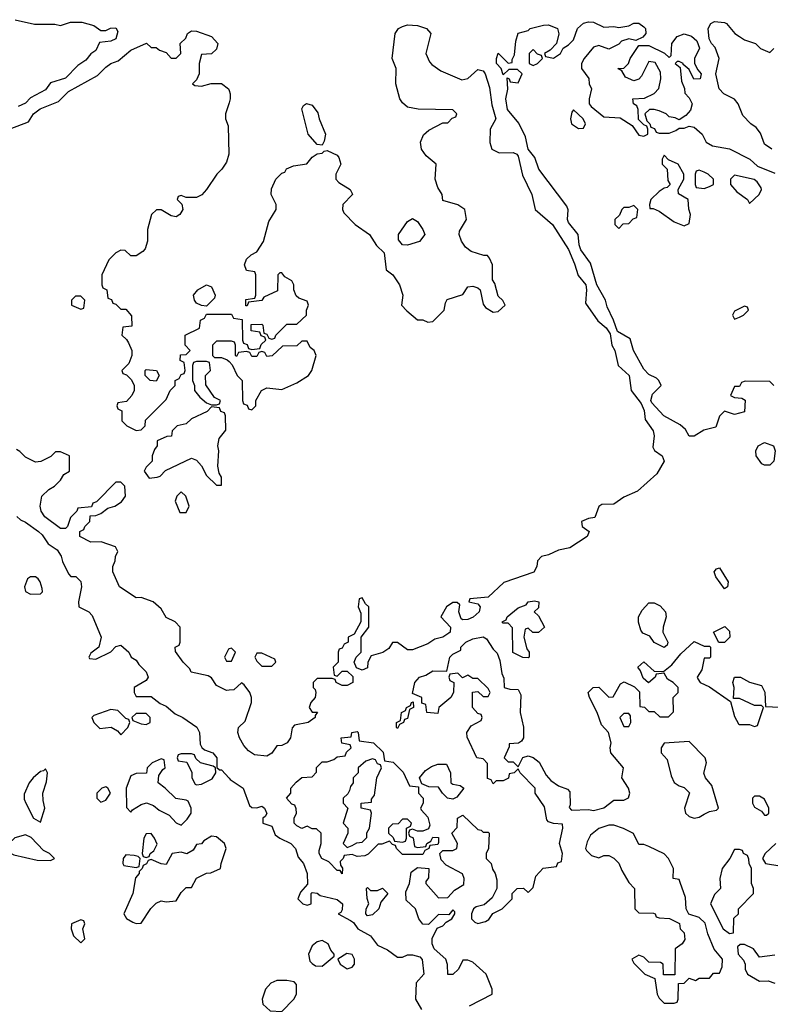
# Model space of a CAD drawing. Header units: inches. Extents: x 2701323 to 2964515, y 494916 to 722124.
# Tile 207 of 256: x 2769167 to 2772153, y 641830 to 645745. Entities that reach past the tile are written whole.
import ezdxf

# ---------------------------------------------------------------- set-up
doc = ezdxf.new("R2010")
doc.units = ezdxf.units.IN
doc.header["$MEASUREMENT"] = 0
doc.layers.add('C7664', color=7, linetype='Continuous')
doc.layers.add('C7674', color=7, linetype='Continuous')

msp = doc.modelspace()

# ---------------------------------------------------------------- linework, layer by layer
at = {"layer": 'C7664', "color": 2, "elevation": 2}
for points in [[(2769150, 645744.7), (2769226.4, 645726.4), (2769306.8, 645726.8), (2769330, 645721), (2769370, 645734.8), (2769414.4, 645734.4), (2769462, 645722), (2769490, 645702), (2769510, 645702), (2769528.9, 645711.1), (2769550, 645712), (2769558, 645698), (2769550, 645668.7), (2769530, 645659), (2769485.4, 645654.6), (2769470, 645622), (2769450, 645608.7), (2769430, 645584), (2769398, 645562), (2769350, 645512.7), (2769290, 645494), (2769270, 645465.2), (2769210, 645434), (2769190, 645413.2), (2769161.1, 645398.9)], [(2769129, 645311), (2769202, 645338), (2769222, 645370), (2769248.7, 645390), (2769321.2, 645418.8), (2769361.2, 645458.8), (2769477.5, 645522.5), (2769510, 645556), (2769529.5, 645570.5), (2769558.9, 645581.1), (2769610, 645624), (2769672, 645652), (2769690, 645634), (2769710, 645634), (2769723.6, 645623.6), (2769750, 645614), (2769770, 645592), (2769790, 645592), (2769808, 645610), (2769806, 645650), (2769828.7, 645671.3), (2769835.3, 645690), (2769850, 645701), (2769870, 645698.8), (2769930, 645677.3), (2769956, 645650), (2769950, 645628), (2769930.8, 645609.2), (2769890, 645606), (2769881, 645570), (2769881, 645530), (2769870, 645506), (2769854, 645490), (2769863.6, 645483.6), (2769890, 645481), (2769929.3, 645490.7), (2769970, 645490.7), (2769997.3, 645470), (2770000, 645462.9)], [(2770000, 645414.5), (2769986, 645370), (2769986, 645350), (2769996.9, 645323.1), (2769998.8, 645210), (2769990, 645178), (2769971.3, 645150), (2769951.3, 645130), (2769910.9, 645069.1), (2769891.1, 645048.9), (2769870, 645038), (2769830, 645038), (2769810, 645046), (2769798, 645042), (2769794, 645030), (2769811.6, 645011.6), (2769816, 644990), (2769804.7, 644970), (2769790, 644961.2), (2769770, 644965.2), (2769730, 644989), (2769711.3, 644988.7), (2769692, 644970), (2769676, 644910), (2769675.3, 644864.7), (2769666, 644834), (2769656.9, 644823.1), (2769630, 644806), (2769610, 644806), (2769587.3, 644827.3), (2769570, 644828), (2769550, 644818), (2769522, 644790), (2769494, 644730), (2769494, 644690), (2769498, 644678), (2769514, 644670), (2769518, 644638), (2769532.7, 644632.7), (2769538, 644618), (2769550, 644614), (2769570, 644594), (2769590, 644594), (2769612.7, 644567.3), (2769614, 644526), (2769578, 644522), (2769574, 644490), (2769592.7, 644472.7), (2769599.6, 644459.6), (2769614, 644430), (2769614, 644410), (2769602, 644378), (2769574, 644350), (2769578, 644338), (2769592.7, 644332.7), (2769612.7, 644312.7), (2769622, 644290), (2769622, 644270), (2769614, 644250), (2769592.7, 644227.3), (2769558, 644222), (2769554, 644210), (2769558, 644198), (2769574, 644190), (2769574, 644150), (2769594, 644130), (2769630, 644112), (2769650, 644114), (2769666, 644130), (2769667.3, 644152.7), (2769750, 644234), (2769766, 644270), (2769786, 644290), (2769786, 644310), (2769802, 644318), (2769810, 644334), (2769822, 644338), (2769826, 644350), (2769822, 644382), (2769806, 644390), (2769807.3, 644412.7), (2769830, 644414), (2769846, 644430), (2769826, 644450), (2769826, 644490), (2769882, 644518), (2769886, 644550), (2769902, 644558), (2769910, 644574), (2770000, 644574)], [(2770000, 644466), (2769950, 644466), (2769934, 644450), (2769934, 644410), (2769942, 644402), (2769970, 644402), (2769992.7, 644392.7), (2770000, 644385.3)], [(2770000, 643078.8), (2769990, 643078), (2769950, 643098), (2769930, 643128), (2769916.5, 643136.5), (2769849, 643150), (2769844, 643164), (2769818, 643190), (2769787.3, 643232.7), (2769786, 643250), (2769802, 643258), (2769806, 643270), (2769806, 643330), (2769786, 643350), (2769750, 643368), (2769730, 643402), (2769698, 643430), (2769650, 643448), (2769630, 643446), (2769564, 643490), (2769538, 643550), (2769538, 643570), (2769547.3, 643592.7), (2769548, 643610), (2769558, 643630), (2769548.4, 643648.4), (2769491.6, 643668.4), (2769450, 643668), (2769406, 643690), (2769406, 643710), (2769422, 643718), (2769426, 643730), (2769446, 643750), (2769447.3, 643772.7), (2769470, 643774), (2769490, 643782), (2769518, 643802), (2769546, 643810), (2769572.9, 643827.1), (2769588, 643850), (2769586, 643890), (2769570, 643906), (2769550, 643906), (2769472.7, 643827.3), (2769458, 643822), (2769452.7, 643807.3), (2769398, 643802), (2769394, 643790), (2769370, 643766), (2769358, 643730), (2769350, 643722), (2769330, 643721.2), (2769267.9, 643767.9), (2769252.3, 643790), (2769249.4, 643810.6), (2769255.3, 643850), (2769283.1, 643876.9), (2769306, 643890), (2769330, 643914), (2769343.1, 643936.9), (2769366, 643950), (2769366, 644010), (2769330, 644026), (2769310, 644026), (2769291.6, 644008.4), (2769251.6, 643988.4), (2769230, 643986), (2769190, 644006), (2769168.4, 644028.4), (2769155.3, 644035.3)], [(2769156, 643770), (2769170, 643756), (2769190, 643747.3), (2769242.8, 643710), (2769257, 643697), (2769280.9, 643660.9), (2769316.7, 643636.7), (2769332.2, 643612.2), (2769337.3, 643590), (2769361, 643541), (2769371.1, 643531.1), (2769390.5, 643530.5), (2769410.5, 643510.5), (2769413.4, 643490), (2769401, 643430), (2769402, 643410), (2769442, 643390), (2769455.3, 643375.3), (2769491.3, 643290), (2769482, 643250), (2769450, 643226), (2769442, 643210), (2769445.4, 643205.4), (2769470, 643202), (2769530, 643232), (2769550, 643252), (2769570, 643258), (2769601, 643230), (2769610.8, 643210.8), (2769630, 643198), (2769640.7, 643180.7), (2769670, 643151.3), (2769678, 643130), (2769670, 643118), (2769622, 643090), (2769622, 643070), (2769630, 643054), (2769690, 643054), (2769726, 643026), (2769750, 643014.8), (2769785.2, 642985.2), (2769816, 642970), (2769872.2, 642932.2), (2769882.8, 642910), (2769884.7, 642864.7), (2769891.1, 642851.1), (2769902, 642842), (2769936, 642830), (2769950.8, 642810), (2769952, 642772), (2769962, 642762), (2769970, 642762), (2770000, 642728.7)], [(2770000, 643242.7), (2769998, 643242), (2769982, 643210), (2769990, 643194), (2770000, 643194)]]:
    msp.add_lwpolyline(points, dxfattribs=at)
for points in [[(2769910, 644606), (2769890, 644608), (2769870, 644618), (2769862, 644630), (2769859, 644650), (2769875.3, 644670), (2769910, 644691), (2769930, 644682), (2769944.7, 644650), (2769942, 644638)], [(2769410, 644646), (2769390, 644646), (2769374, 644630), (2769374, 644610), (2769410, 644594), (2769422, 644598), (2769426, 644630)], [(2769910, 644386), (2769870, 644386), (2769858, 644382), (2769854, 644370), (2769854, 644310), (2769862, 644290), (2769862, 644270), (2769883.5, 644243.5), (2769910, 644222), (2769930, 644214), (2769950, 644214), (2769962, 644218), (2769966, 644230), (2769942, 644242), (2769907.3, 644292.7), (2769906, 644330), (2769926, 644350), (2769922, 644382)], [(2769710, 644308), (2769686, 644310), (2769666, 644330), (2769666, 644350), (2769670, 644354), (2769712, 644350), (2769722, 644330)], [(2769930, 644206), (2769912.7, 644187.3), (2769850, 644158), (2769830, 644138), (2769794, 644130), (2769774, 644110), (2769771.3, 644088.7), (2769752.7, 644087.3), (2769714, 644070), (2769714, 644050), (2769703.6, 644036.4), (2769694, 644010), (2769694, 643990), (2769670, 643966), (2769662, 643950), (2769682, 643922), (2769714.6, 643925.4), (2769726, 643930), (2769747.3, 643952.7), (2769850, 644002), (2769870, 643994), (2769890.9, 643970.9), (2769910, 643932), (2769950, 643894), (2769970, 643894), (2769970, 643926), (2769961.2, 643941.2), (2769955.3, 643970), (2769959, 644030), (2769955.3, 644050), (2769960.4, 644079.6), (2769987.3, 644112.7), (2769986, 644170), (2769982, 644182), (2769967.3, 644187.3), (2769962, 644202)], [(2769810, 643868), (2769792, 643850), (2769786, 643830), (2769804.7, 643784.7), (2769830, 643784.7), (2769842, 643810), (2769828, 643850)], [(2769230, 643529), (2769210, 643529), (2769198.8, 643521.2), (2769186, 643490), (2769191, 643471), (2769210, 643461), (2769250, 643462), (2769258, 643470), (2769256.4, 643483.6), (2769249, 643510), (2769241.2, 643521.2)], [(2769530, 643002), (2769462, 642978), (2769454, 642970), (2769462, 642950), (2769486.4, 642926.4), (2769531.3, 642931.3), (2769556.9, 642916.9), (2769570, 642902), (2769598, 642930), (2769606, 642950), (2769602, 642962), (2769590, 642966), (2769558, 642998)], [(2769670, 642986), (2769630, 642986), (2769614, 642970), (2769618, 642958), (2769650, 642944.7), (2769670, 642942), (2769686, 642950), (2769686, 642970)], [(2769730, 642806), (2769694, 642790), (2769674, 642770), (2769671.6, 642748.4), (2769630, 642748), (2769610, 642738), (2769591.3, 642690), (2769592, 642612), (2769610, 642594), (2769616.4, 642603.6), (2769650, 642624.7), (2769671.1, 642631.1), (2769699.8, 642619.8), (2769722, 642602), (2769762, 642582), (2769790, 642551.3), (2769810, 642542), (2769834, 642566), (2769848.7, 642590), (2769849, 642610), (2769837.2, 642637.2), (2769830, 642642), (2769788.4, 642648.4), (2769746, 642690), (2769718, 642710), (2769720.4, 642739.6), (2769736.4, 642763.6), (2769746, 642770), (2769742, 642802)], [(2769850, 642826), (2769810, 642826), (2769798, 642822), (2769794, 642810), (2769798, 642798), (2769832.7, 642792.7), (2769851.6, 642751.6), (2769852, 642730), (2769865.4, 642705.4), (2769870, 642702), (2769890, 642704.7), (2769932.9, 642727.1), (2769948, 642750), (2769946, 642770), (2769936.4, 642776.4), (2769886, 642790), (2769867.3, 642807.3), (2769862, 642822)], [(2769270, 642766), (2769262, 642758), (2769250, 642755.3), (2769221, 642730), (2769204.7, 642710), (2769185.4, 642665.4), (2769185.4, 642645.4), (2769191.3, 642630), (2769222, 642570), (2769250, 642554), (2769268, 642610), (2769260.2, 642640.2), (2769259, 642670), (2769274.6, 642714.6), (2769278, 642750)], [(2769510, 642695.3), (2769494, 642690), (2769474, 642670), (2769474, 642650), (2769490, 642634), (2769510, 642642), (2769528, 642670), (2769518, 642690)], [(2769190, 642504), (2769147.7, 642492.3), (2769124.7, 642470), (2769122, 642458), (2769114, 642450), (2769118, 642438), (2769144.7, 642424.7), (2769236.4, 642403.6), (2769290, 642402), (2769306, 642410), (2769286, 642430), (2769262, 642442), (2769213.2, 642493.2)], [(2769930, 642498), (2769899.6, 642480.4), (2769890, 642468), (2769870, 642466), (2769856.9, 642443.1), (2769831.6, 642428.4), (2769810, 642435.3), (2769774, 642430), (2769750, 642386), (2769730, 642388), (2769690, 642406), (2769678, 642402), (2769672, 642388), (2769658, 642382), (2769654, 642370), (2769642, 642358), (2769642, 642350), (2769627.3, 642332.7), (2769618, 642270), (2769582, 642190), (2769591.6, 642171.6), (2769616.9, 642156.9), (2769630, 642151.3), (2769650, 642152), (2769689.1, 642210.9), (2769710, 642232), (2769730, 642242), (2769750, 642238), (2769790, 642242), (2769810, 642274), (2769830, 642294), (2769850, 642294), (2769870, 642332), (2769910, 642352), (2769927.3, 642352.7), (2769966, 642370), (2769968, 642390), (2769988.7, 642450), (2769982, 642470), (2769950, 642495.3)], [(2769690, 642508.7), (2769670, 642508), (2769661, 642490), (2769654, 642430), (2769658, 642418), (2769670, 642414), (2769682, 642418), (2769686, 642430), (2769700.4, 642439.6), (2769713.6, 642466.4), (2769704, 642490)], [(2769590, 642424), (2769578.8, 642410), (2769578, 642390), (2769582, 642382), (2769630, 642374), (2769642, 642378), (2769646, 642410), (2769638, 642418), (2769622, 642422)], [(2769410, 642166), (2769374, 642150), (2769372, 642130), (2769382, 642102), (2769410, 642074), (2769426, 642090), (2769418, 642130), (2769426, 642150), (2769422, 642162)]]:
    msp.add_lwpolyline(points, close=True, dxfattribs=at)
at = {"layer": 'C7674', "color": 2, "elevation": 2}
for points in [[(2772166, 644290), (2772150, 644306), (2772052.7, 644307.3), (2772038, 644302), (2772030, 644286), (2772010, 644286), (2771994, 644250), (2772010, 644242), (2772039.6, 644239.6), (2772052, 644232), (2772050, 644186), (2772010, 644175.3), (2771970, 644188.7), (2771950, 644168), (2771935.3, 644124.7), (2771887.7, 644112.3), (2771850, 644089), (2771830, 644089), (2771814.8, 644114.8), (2771794.5, 644134.5), (2771729.6, 644169.6), (2771680.9, 644220.9), (2771677.2, 644230), (2771684.1, 644255.9), (2771718, 644290), (2771708.7, 644310), (2771699.3, 644319.3), (2771670, 644334), (2771650, 644355.3), (2771609, 644430), (2771595.3, 644475.3), (2771544.7, 644504.7), (2771529, 644550), (2771503.2, 644603.2), (2771497.2, 644630), (2771462.7, 644690), (2771437.2, 644777.2), (2771399.3, 644830), (2771392.7, 644850), (2771389, 644890), (2771350, 644938), (2771346, 644950), (2771348.9, 644988.9), (2771343.1, 645003.1), (2771232.3, 645150), (2771216.2, 645196.2), (2771189.3, 645229.3), (2771178.6, 645278.6), (2771152.7, 645332.7), (2771107.8, 645387.8), (2771100.7, 645430), (2771109.1, 645469.1), (2771106, 645514), (2771114, 645510), (2771118, 645498), (2771150, 645494), (2771166, 645530), (2771147.3, 645547.3), (2771112.7, 645547.3), (2771090, 645526), (2771082, 645550), (2771064, 645570), (2771064, 645590), (2771070, 645611.3), (2771110, 645572), (2771126, 645574), (2771126, 645586), (2771135.3, 645604.7), (2771140.2, 645659.8), (2771149.1, 645690.9), (2771190, 645702), (2771198, 645710), (2771250, 645723), (2771270, 645723.8), (2771306, 645710), (2771311, 645689), (2771302, 645650), (2771276.9, 645623.1), (2771254, 645610), (2771258, 645598), (2771290, 645592), (2771318, 645610), (2771328.4, 645631.6), (2771350, 645644.7), (2771370, 645664.7), (2771386, 645710), (2771410, 645730.4), (2771430, 645736.4), (2771450, 645734.9), (2771490, 645714.8), (2771530, 645717.3), (2771550, 645714), (2771590, 645720.7), (2771610, 645730.5), (2771630, 645730.6), (2771650, 645716), (2771656, 645710), (2771658, 645690), (2771645.4, 645674.6), (2771618, 645662), (2771590, 645668.7), (2771561, 645659), (2771550, 645648), (2771510, 645628), (2771470, 645642), (2771450, 645635.3), (2771412, 645590), (2771402, 645570), (2771402, 645550), (2771431, 645511), (2771432, 645490), (2771442, 645470), (2771432, 645430), (2771432, 645410), (2771439.6, 645399.6), (2771490, 645358), (2771554.8, 645354.8), (2771603.5, 645323.5), (2771630, 645286), (2771650, 645282), (2771666, 645290), (2771666, 645310), (2771662, 645322), (2771650, 645326), (2771628.4, 645348.4), (2771627.3, 645387.3), (2771622, 645402), (2771608, 645410), (2771606, 645430), (2771652.7, 645432.7), (2771690, 645451.3), (2771709.1, 645470.9), (2771717.2, 645510), (2771716, 645536), (2771694.6, 645574.6), (2771670, 645578), (2771639.8, 645520.2), (2771630, 645508.7), (2771610, 645502), (2771576.4, 645516.4), (2771562, 645542), (2771546, 645550), (2771570, 645552), (2771588, 645570), (2771595.3, 645590), (2771630, 645642), (2771670, 645642), (2771731.6, 645611.6), (2771750, 645594), (2771758, 645602), (2771761.2, 645650), (2771781.6, 645678.4), (2771810, 645688), (2771838.7, 645678.7), (2771860.7, 645660.7), (2771871.1, 645631.1), (2771851, 645590), (2771851.1, 645571.1), (2771864.7, 645544.7), (2771878, 645530), (2771874, 645510), (2771848.7, 645508.7), (2771830, 645546), (2771806, 645566), (2771806, 645570), (2771790, 645578), (2771782, 645578), (2771774, 645570), (2771794, 645554), (2771799.6, 645499.6), (2771811.6, 645471.6), (2771812.7, 645452.7), (2771830, 645434), (2771842, 645410), (2771835.3, 645384.7), (2771816.9, 645363.1), (2771790, 645346), (2771774.6, 645354.6), (2771750, 645358), (2771738, 645370), (2771710, 645382), (2771690, 645388), (2771672.7, 645387.3), (2771654, 645370), (2771662, 645342), (2771674, 645330), (2771678, 645318), (2771692, 645312), (2771698, 645298), (2771710, 645294), (2771750, 645294), (2771776.4, 645303.6), (2771790, 645314), (2771810, 645314), (2771830, 645322), (2771850, 645318), (2771882, 645290), (2771898, 645258), (2771922.8, 645242.8), (2771990, 645230.8), (2772070.5, 645190.5), (2772102, 645162), (2772170, 645134)], [(2772158, 645230), (2772129.3, 645249.3), (2772113.6, 645293.6), (2772096, 645316), (2772075.3, 645330), (2772043.2, 645363.2), (2772024, 645410), (2772010, 645428.7), (2771968, 645450), (2771948.7, 645470), (2771935.3, 645530), (2771948.7, 645590), (2771933.6, 645633.6), (2771918, 645650), (2771908.7, 645668.7), (2771905.2, 645710), (2771915.3, 645730), (2771930, 645737.3), (2771970, 645734), (2771978, 645730), (2772012, 645690), (2772030, 645678), (2772050, 645664.7), (2772094, 645650), (2772114, 645630), (2772150, 645614), (2772166, 645630)], [(2770000, 644574), (2770010, 644574), (2770018, 644558), (2770052.7, 644552.7), (2770054, 644470), (2770058, 644458), (2770072.7, 644452.7), (2770078, 644438), (2770090, 644434), (2770122, 644438), (2770127.3, 644452.7), (2770146, 644470), (2770142, 644482), (2770127.3, 644487.3), (2770122, 644502), (2770087.3, 644507.3), (2770087.3, 644532.7), (2770130, 644534), (2770134, 644530), (2770138, 644498), (2770150, 644494), (2770158, 644478), (2770170, 644474), (2770182, 644478), (2770186, 644490), (2770230, 644534), (2770270, 644534), (2770308, 644570), (2770308, 644590), (2770315.3, 644610), (2770310, 644626), (2770278, 644638), (2770267.3, 644647.3), (2770258, 644670), (2770258, 644690), (2770250, 644706), (2770222, 644722), (2770210, 644738), (2770202, 644738), (2770194, 644730), (2770192.7, 644667.3), (2770138, 644642), (2770130, 644628), (2770078, 644622), (2770072.7, 644607.3), (2770067.3, 644607.3), (2770067.3, 644632.7), (2770102, 644638), (2770106, 644650), (2770106, 644730), (2770102, 644742), (2770070, 644748), (2770062, 644770), (2770070, 644792), (2770088, 644810), (2770110, 644822), (2770137.2, 644862.8), (2770158, 644942), (2770188, 644990), (2770188, 645010), (2770168, 645050), (2770168.4, 645071.6), (2770186, 645110), (2770210, 645134), (2770222, 645138), (2770228.4, 645151.6), (2770256.4, 645163.6), (2770308.7, 645171.3), (2770330, 645198), (2770350, 645212), (2770370, 645214), (2770378, 645222), (2770390, 645224.7), (2770430, 645206), (2770436.7, 645196.7), (2770444, 645170), (2770424.7, 645130), (2770424.7, 645110), (2770436.9, 645096.9), (2770482, 645070), (2770490, 645054), (2770491, 645050), (2770452, 645010), (2770451.3, 644990), (2770456.9, 644976.9), (2770502, 644930), (2770558, 644890), (2770586.8, 644846.8), (2770617.3, 644817.3), (2770624.7, 644750), (2770650.7, 644730.7), (2770678, 644690), (2770691.3, 644650), (2770686, 644610), (2770707.1, 644587.1), (2770750, 644552), (2770770, 644551.3), (2770790, 644542), (2770810, 644544.7), (2770855.3, 644590), (2770860.4, 644619.6), (2770867.3, 644632.7), (2770930, 644652), (2770950, 644682), (2770970, 644684.7), (2770990, 644678), (2770998, 644670), (2771010, 644614), (2771019.8, 644599.8), (2771050, 644582), (2771070, 644584.7), (2771098, 644610), (2771088.4, 644628.4), (2771070, 644646), (2771056.4, 644696.4), (2771048, 644710), (2771048, 644770), (2771036.4, 644796.4), (2771027.3, 644807.3), (2771012.7, 644807.3), (2770962.7, 644822.7), (2770940.9, 644840.9), (2770924.7, 644864.7), (2770915.3, 644890), (2770916.4, 644903.6), (2770944, 644950), (2770938, 644990), (2770910, 645008.7), (2770850, 645026), (2770848, 645050), (2770830, 645078), (2770819.3, 645110), (2770824, 645170), (2770783.9, 645203.9), (2770765.2, 645230), (2770762, 645258), (2770773.6, 645286.4), (2770794.6, 645305.4), (2770850, 645334), (2770870, 645334), (2770887.3, 645352.7), (2770902, 645358), (2770906, 645370), (2770890, 645386), (2770751.6, 645388.4), (2770710, 645397.2), (2770690, 645414), (2770679.3, 645430), (2770662.7, 645490), (2770664, 645550), (2770649, 645590), (2770661.2, 645690), (2770674, 645710), (2770690, 645718), (2770710, 645723.8), (2770750, 645721.6), (2770784.7, 645710), (2770802, 645690), (2770782, 645610), (2770796.9, 645576.9), (2770806.4, 645566.4), (2770842, 645542), (2770925.4, 645505.4), (2770950, 645511.3), (2770990, 645546), (2771010, 645541), (2771018.8, 645530), (2771035.2, 645475.2), (2771045.5, 645405.5), (2771061, 645350), (2771038, 645310), (2771036.9, 645256.9), (2771044.7, 645230), (2771074.8, 645214.8), (2771130, 645217.3), (2771144.7, 645210), (2771150, 645202), (2771166.8, 645126.8), (2771204.7, 645050), (2771218, 644990), (2771286.8, 644930), (2771350.5, 644830.5), (2771374.4, 644774.4), (2771388.1, 644728.1), (2771418.8, 644690), (2771422, 644670), (2771418, 644618), (2771466.8, 644546.8), (2771499.9, 644519.9), (2771516, 644496), (2771522.8, 644450), (2771534, 644430), (2771546.8, 644370), (2771590.8, 644330), (2771598.8, 644270), (2771638.5, 644218.5), (2771650.8, 644190.8), (2771654.8, 644154.8), (2771686.8, 644110), (2771690.8, 644090), (2771684.7, 644044.7), (2771691.6, 644031.6), (2771722, 644010), (2771730.8, 643990), (2771701.4, 643938.6), (2771624.7, 643870), (2771570, 643846), (2771530, 643819), (2771482.8, 643817.2), (2771471.1, 643808.9), (2771454, 643766), (2771430, 643762), (2771402, 643750), (2771404.7, 643730), (2771432, 643710), (2771424.7, 643690), (2771355.6, 643644.4), (2771310, 643636), (2771270, 643617.2), (2771242, 643610), (2771227.1, 643592.9), (2771224, 643570), (2771211.8, 643548.2), (2771093, 643507), (2771030, 643448.7), (2770958, 643442), (2770954, 643430), (2770990, 643422), (2770998, 643410), (2770994.8, 643390), (2770970.3, 643369.7), (2770950, 643359.3), (2770930, 643359), (2770923.2, 643363.2), (2770914, 643390), (2770918, 643418), (2770907.3, 643427.3), (2770890, 643428), (2770864.7, 643410), (2770842, 643370), (2770881, 643330), (2770878.8, 643310), (2770874.4, 643305.6), (2770850.4, 643289.6), (2770818.5, 643281.5), (2770790, 643262.7), (2770730, 643239.3), (2770710, 643239), (2770670, 643268.7), (2770650, 643268), (2770634.8, 643245.2), (2770611, 643229), (2770564.7, 643215.3), (2770551.3, 643190), (2770550, 643168), (2770530, 643158), (2770507.3, 643167.3), (2770498, 643190), (2770506, 643210), (2770526, 643230), (2770526, 643290), (2770555.3, 643330), (2770555.3, 643410), (2770542, 643422), (2770530, 643446), (2770518, 643442), (2770514, 643410), (2770524.7, 643384.7), (2770524.7, 643350), (2770498, 643302), (2770474, 643290), (2770474, 643270), (2770458, 643262), (2770450, 643246), (2770438, 643242), (2770434, 643230), (2770434, 643190), (2770414, 643170), (2770418, 643138), (2770430, 643134), (2770450, 643154), (2770470, 643154), (2770492.7, 643132.7), (2770492, 643110), (2770470, 643098), (2770450, 643098), (2770426, 643110), (2770422, 643122), (2770410, 643126), (2770350, 643126), (2770334, 643110), (2770334, 643090), (2770342, 643082), (2770344.7, 643070), (2770342, 643050), (2770324.7, 643030), (2770318, 643010), (2770330, 642992), (2770352, 642992), (2770342, 642978), (2770342, 642970), (2770314, 642950), (2770260.7, 642939.3), (2770250.8, 642929.2), (2770244, 642890), (2770230.7, 642870), (2770210, 642859.3), (2770190, 642858), (2770170, 642829), (2770150, 642817.2), (2770101.5, 642821.5), (2770078, 642838), (2770059, 642859), (2770042, 642890), (2770035.3, 642910), (2770038, 642930), (2770064, 642956), (2770088.7, 643030), (2770088.7, 643050), (2770082, 643070), (2770060.4, 643100.4), (2770050, 643108), (2770019.6, 643080.4), (2770000, 643078.8)], [(2770000, 645462.9), (2770004.9, 645450), (2770004.9, 645430), (2770000, 645414.5)], [(2770000, 644385.3), (2770012.7, 644372.7), (2770032, 644330), (2770052, 644310), (2770054, 644230), (2770058, 644218), (2770072.7, 644212.7), (2770078, 644198), (2770090, 644194), (2770106, 644210), (2770106, 644230), (2770129, 644271), (2770150, 644281), (2770210, 644274.8), (2770270, 644301), (2770315.3, 644330), (2770328.7, 644350), (2770346, 644410), (2770338, 644430), (2770322, 644442), (2770310, 644466), (2770290, 644466), (2770270, 644448), (2770212.7, 644447.3), (2770171.6, 644408.4), (2770150, 644406), (2770142, 644422), (2770130, 644426), (2770118, 644422), (2770110, 644406), (2770090, 644406), (2770082, 644422), (2770070, 644426), (2770038, 644422), (2770030, 644406), (2770026, 644410), (2770026, 644450), (2770022, 644462), (2770010, 644466), (2770000, 644466)], [(2770956.4, 641823.6), (2771046, 641870), (2771046, 641890), (2771022, 641950), (2770970, 641998), (2770950, 642006), (2770930, 642006), (2770912, 641970), (2770890, 641948), (2770870, 641948), (2770868.9, 641988.9), (2770862, 642010), (2770815.3, 642050), (2770808, 642070), (2770808, 642092), (2770827.3, 642132.7), (2770850, 642142), (2770863.1, 642156.9), (2770886, 642170), (2770898, 642190), (2770898, 642198), (2770890, 642206), (2770874, 642186), (2770832.7, 642187.3), (2770792.7, 642147.3), (2770770, 642148), (2770755.3, 642170), (2770742, 642210), (2770704.7, 642244.7), (2770703.1, 642276.9), (2770718, 642310), (2770724, 642356), (2770750, 642374), (2770794, 642370), (2770792.7, 642332.7), (2770782, 642318), (2770782, 642310), (2770832.7, 642252.7), (2770870, 642254), (2770896.4, 642283.6), (2770933.6, 642306.4), (2770935.3, 642330), (2770928.4, 642348.4), (2770863.1, 642383.1), (2770844, 642404), (2770838, 642430), (2770850, 642442), (2770890, 642442), (2770906, 642450), (2770908, 642470), (2770886, 642510), (2770907.3, 642532.7), (2770908.7, 642570), (2770930, 642582), (2770990, 642524.7), (2771002, 642522), (2771010, 642514), (2771030, 642514), (2771034, 642510), (2771032, 642450), (2771022, 642430), (2771022, 642410), (2771042, 642390), (2771047.1, 642367.1), (2771058, 642350), (2771065.4, 642325.4), (2771064.7, 642290), (2771046.4, 642253.6), (2771014.8, 642225.2), (2770982.8, 642217.2), (2770972, 642210), (2770964.7, 642190), (2770964.7, 642170), (2770976.9, 642156.9), (2770990, 642151.3), (2771020.2, 642159.8), (2771032.9, 642167.1), (2771048.9, 642191.1), (2771086, 642210), (2771126, 642250), (2771126, 642270), (2771146, 642290), (2771171.6, 642291.6), (2771190, 642274), (2771210, 642294), (2771220.2, 642339.8), (2771248.7, 642371.3), (2771302, 642378), (2771307.3, 642392.7), (2771322, 642398), (2771326, 642430), (2771314, 642470), (2771328, 642530), (2771326, 642546), (2771290, 642548.7), (2771270, 642555.3), (2771263.2, 642563.2), (2771254.8, 642614.8), (2771218, 642670), (2771218, 642690), (2771158, 642750), (2771150, 642766), (2771134, 642750), (2771114, 642746), (2771111.1, 642728.9), (2771090, 642718), (2771062, 642718), (2771050, 642706), (2771042, 642722), (2771028.4, 642728.4), (2771027.3, 642787.3), (2771010, 642806), (2770986, 642810), (2770947.3, 642892.7), (2770946, 642910), (2770963.1, 642936.9), (2771002, 642958), (2771006, 642970), (2771002, 642982), (2770990, 642986), (2770968, 643010), (2770968.4, 643071.6), (2770990, 643074), (2771010, 643054), (2771030, 643054), (2771038, 643070), (2771030, 643086), (2770990, 643126), (2770970, 643126), (2770950, 643138), (2770928, 643128), (2770910, 643146), (2770878, 643142), (2770874, 643130), (2770878, 643118), (2770894, 643110), (2770892, 643070), (2770882, 643050), (2770834, 643010), (2770830, 642986), (2770786, 642990), (2770782, 643022), (2770767.3, 643027.3), (2770766, 643050), (2770730, 643066), (2770739, 643110), (2770758, 643130), (2770782, 643138), (2770810, 643156), (2770866, 643154), (2770878, 643210), (2770890, 643222), (2770922, 643238), (2770922, 643250), (2770942, 643270), (2770970, 643282.8), (2771010, 643291), (2771023.6, 643283.6), (2771050, 643242), (2771066.4, 643226.4), (2771076.9, 643196.9), (2771084.7, 643144.7), (2771092.7, 643127.3), (2771094, 643090), (2771116.4, 643083.6), (2771150, 643082), (2771159.8, 643059.8), (2771158, 642990), (2771171.3, 642931.3), (2771171.3, 642890), (2771163.6, 642876.4), (2771151.6, 642868.4), (2771114, 642866), (2771114, 642854), (2771094, 642810), (2771110, 642794), (2771130, 642794), (2771150, 642774), (2771168.7, 642811.3), (2771190, 642818), (2771210, 642811), (2771233.2, 642793.2), (2771260.7, 642740.7), (2771279.6, 642719.6), (2771310, 642698), (2771345.4, 642685.4), (2771355.3, 642675.3), (2771356.9, 642623.1), (2771352.7, 642612.7), (2771362, 642602), (2771430, 642604.7), (2771450, 642601), (2771490, 642610.8), (2771530, 642642), (2771570, 642642), (2771588.7, 642651.3), (2771594, 642670), (2771588.7, 642690), (2771562, 642730), (2771568.7, 642770), (2771518, 642830), (2771515.3, 642850), (2771519, 642870), (2771508.7, 642910), (2771480.9, 642940.9), (2771464, 642990), (2771433.2, 643050), (2771428.7, 643070), (2771448, 643090), (2771470, 643090.7), (2771510, 643051.3), (2771528, 643052), (2771556.4, 643103.6), (2771571.6, 643111.6), (2771612.7, 643092.7), (2771632, 643072), (2771634, 643014), (2771651.6, 643011.6), (2771670, 642994), (2771690, 642994), (2771712.7, 642972.7), (2771747.3, 642972.7), (2771767.3, 642992.7), (2771766, 643050), (2771786, 643070), (2771786, 643090), (2771766, 643110), (2771743.1, 643123.1), (2771730, 643146), (2771698, 643142), (2771694, 643130), (2771668, 643108), (2771647.3, 643127.3), (2771636.4, 643156.4), (2771626, 643170), (2771650, 643192), (2771690, 643154), (2771727.3, 643152.7), (2771760.4, 643179.6), (2771796.4, 643223.6), (2771850, 643272), (2771890, 643254), (2771910, 643254), (2771914, 643250), (2771914, 643210), (2771910, 643206), (2771890, 643206), (2771879.6, 643160.4), (2771862, 643130), (2771863.6, 643123.6), (2771874, 643110), (2771910, 643092), (2771994, 643034), (2772010, 642974), (2772025.4, 642945.4), (2772030, 642942), (2772070, 642942), (2772090, 642934), (2772102, 642938), (2772126, 643010), (2772118, 643018), (2772090, 643018), (2772030, 643046), (2772006, 643046), (2772008.7, 643090), (2772004, 643110), (2772010, 643131.3), (2772034, 643130), (2772070, 643111.3), (2772116.9, 643096.9), (2772130.9, 643070.9), (2772134, 643014), (2772188.9, 643011.1)], [(2770000, 643194), (2770010, 643194), (2770026, 643230), (2770010, 643246), (2770000, 643242.7)], [(2770000, 642728.7), (2770004.1, 642724.1), (2770056, 642690), (2770081, 642621), (2770090, 642612), (2770110, 642611.3), (2770130, 642617.3), (2770141, 642610), (2770150.8, 642589.2), (2770143.6, 642576.4), (2770134, 642570), (2770134, 642550), (2770170, 642538), (2770183.5, 642503.5), (2770202, 642490), (2770246, 642470), (2770264, 642450), (2770275.3, 642415.3), (2770296, 642390), (2770311, 642350), (2770312, 642308), (2770283.6, 642276.4), (2770274, 642250), (2770294, 642230), (2770310, 642224.7), (2770326, 642230), (2770326, 642270), (2770330, 642274), (2770350, 642272), (2770362, 642262), (2770430, 642246.8), (2770451, 642230), (2770450, 642206), (2770444.7, 642195.3), (2770434, 642190), (2770483.5, 642163.5), (2770494.8, 642154.8), (2770512, 642130), (2770562, 642102), (2770590, 642064.7), (2770630, 642046), (2770670, 642018), (2770690, 642018), (2770710, 642026.8), (2770730, 642026.8), (2770758.5, 642018.5), (2770767.5, 642007.5), (2770774, 641950), (2770744, 641916), (2770742, 641850), (2770764.7, 641810)], [(2772174, 642470), (2772132, 642430), (2772122, 642410), (2772134, 642390), (2772190, 642380.7)], [(2772170, 642026), (2772110, 642018), (2772086, 642050), (2772050, 642068), (2772032.7, 642067.3), (2772022, 642058), (2772024.7, 642030), (2772045.4, 642005.4), (2772052, 641990), (2772052, 641970), (2772062, 641950), (2772110, 641922), (2772143.6, 641923.6), (2772170, 641914)]]:
    msp.add_lwpolyline(points, dxfattribs=at)
for points in [[(2771210, 645626), (2771194, 645610), (2771194, 645570), (2771210, 645562), (2771226, 645570), (2771246, 645590), (2771242, 645602), (2771227.3, 645607.3)], [(2770370, 645246), (2770350, 645248), (2770314, 645290), (2770289, 645390), (2770296.4, 645403.6), (2770308.4, 645411.6), (2770330, 645404.7), (2770353.7, 645373.7), (2770358.8, 645350), (2770384, 645290), (2770378.8, 645261.2)], [(2771370, 645386), (2771363.6, 645376.4), (2771358, 645350), (2771362, 645330), (2771390, 645312), (2771410, 645314), (2771418, 645330), (2771408, 645350)], [(2771730, 645206), (2771722, 645190), (2771722, 645170), (2771742, 645150), (2771745.4, 645105.4), (2771754, 645090), (2771742, 645078), (2771730, 645075.3), (2771710, 645061.2), (2771678, 645030), (2771672, 645010), (2771674, 644994), (2771686, 644994), (2771710, 644982.8), (2771770, 644941), (2771810, 644924.7), (2771830, 644934), (2771835.3, 644970), (2771828.4, 644991.6), (2771826, 645030), (2771787.3, 645052.7), (2771786, 645070), (2771808, 645110), (2771808, 645130), (2771786, 645170), (2771747.3, 645187.3)], [(2771870, 645146), (2771858, 645142), (2771854, 645130), (2771854, 645090), (2771858, 645078), (2771890, 645074), (2771910, 645082), (2771926, 645090), (2771926, 645110), (2771906, 645130), (2771890, 645138)], [(2772010, 645126), (2771994, 645110), (2771994, 645090), (2772019.8, 645059.8), (2772062, 645030), (2772070, 645014), (2772108, 645050), (2772118, 645070), (2772116.4, 645076.4), (2772100.4, 645100.4), (2772088.9, 645108.9)], [(2771610, 645006), (2771590, 644998), (2771570, 644998), (2771562, 644990), (2771552.7, 644967.3), (2771534, 644950), (2771534, 644930), (2771550, 644914), (2771567.3, 644932.7), (2771590, 644934), (2771607.3, 644952.7), (2771622, 644958), (2771626, 644990)], [(2770710, 644848.7), (2770689.3, 644849.3), (2770674, 644870), (2770674, 644890), (2770710, 644942), (2770730, 644954), (2770750, 644942), (2770770.9, 644910.9), (2770778, 644890), (2770757.3, 644862.7)], [(2772050, 644606), (2772010, 644586), (2772002, 644570), (2772010, 644554), (2772030, 644562), (2772046, 644570), (2772066, 644590), (2772062, 644602)], [(2772130, 643973.2), (2772119.3, 643979.3), (2772096, 644010), (2772095.1, 644030), (2772104.5, 644050), (2772130, 644064), (2772164.7, 644050), (2772172, 644030), (2772166, 643990), (2772150, 643974)], [(2771970, 643482), (2771935.3, 643530), (2771928.7, 643550), (2771938, 643562), (2771950, 643564.7), (2771984.7, 643510), (2771982, 643490)], [(2771230, 643308), (2771208.4, 643308.4), (2771190, 643326), (2771178, 643322), (2771172, 643290), (2771183.6, 643243.6), (2771194, 643230), (2771194, 643210), (2771190, 643208), (2771168.4, 643208.4), (2771128.7, 643228.7), (2771127.3, 643327.3), (2771110, 643346), (2771090, 643346), (2771086, 643350), (2771102, 643358), (2771106, 643370), (2771150, 643406), (2771181.2, 643418.8), (2771190, 643430.6), (2771214.8, 643434.8), (2771232, 643430), (2771230, 643406), (2771214, 643390), (2771230, 643374), (2771254, 643330)], [(2771730, 643248.7), (2771690, 643268.7), (2771673.2, 643293.2), (2771646, 643306), (2771638, 643318), (2771628.7, 643348.7), (2771628.7, 643370), (2771643.2, 643396.8), (2771670, 643426), (2771690, 643426), (2771714, 643414), (2771736, 643390), (2771738.8, 643370), (2771726, 643330), (2771724.7, 643310), (2771744.7, 643270), (2771742, 643258)], [(2771970, 643268), (2771948.4, 643268.4), (2771926, 643310), (2771972, 643332), (2771990, 643314), (2771991, 643290)], [(2770130, 643226), (2770110, 643226), (2770102, 643210), (2770110, 643194), (2770130, 643174), (2770170, 643174), (2770186, 643190), (2770182, 643202)], [(2770670, 642926), (2770666, 642930), (2770666, 642950), (2770682, 642958), (2770686, 642990), (2770702, 642998), (2770706, 643010), (2770722, 643018), (2770726, 643030), (2770732.7, 643032.7), (2770734, 643010), (2770718, 643002), (2770710, 642966), (2770698, 642962), (2770694, 642950), (2770678, 642942)], [(2771590, 642986), (2771570, 642986), (2771554, 642970), (2771570, 642934), (2771590, 642934), (2771598, 642950), (2771596.4, 642976.4)], [(2770750, 642518), (2770730, 642526), (2770718, 642522), (2770714, 642510), (2770718, 642498), (2770732, 642492), (2770738, 642458), (2770750, 642454), (2770782, 642458), (2770786, 642470), (2770802, 642478), (2770810, 642494), (2770832.7, 642492.7), (2770832.7, 642472.7), (2770830, 642466), (2770798, 642462), (2770794, 642450), (2770778, 642442), (2770770, 642426), (2770690, 642426), (2770666, 642450), (2770662, 642462), (2770650, 642466), (2770638, 642478), (2770607.3, 642467.3), (2770592.7, 642467.3), (2770552.7, 642427.3), (2770539.6, 642420.4), (2770510, 642418), (2770490, 642426), (2770458, 642422), (2770454, 642410), (2770442, 642398), (2770443.6, 642383.6), (2770451.3, 642371.3), (2770450, 642348.7), (2770442, 642362), (2770430, 642362), (2770396.5, 642396.5), (2770369.2, 642410), (2770359, 642430), (2770358, 642442), (2770366, 642470), (2770366, 642510), (2770347.3, 642527.3), (2770330, 642528), (2770310, 642538), (2770290, 642529.2), (2770270, 642539), (2770259, 642550), (2770259, 642570), (2770268, 642590), (2770267.3, 642607.3), (2770262, 642622), (2770250, 642626), (2770228.7, 642650), (2770246, 642670), (2770246, 642690), (2770267.3, 642712.7), (2770288.9, 642731.1), (2770330, 642734), (2770347.3, 642752.7), (2770348.4, 642771.6), (2770370, 642794), (2770390, 642794), (2770416.4, 642803.6), (2770430, 642814), (2770462, 642818), (2770467.3, 642832.7), (2770486, 642850), (2770482, 642862), (2770448, 642868), (2770446, 642890), (2770486, 642894), (2770488, 642910), (2770510, 642914), (2770514, 642910), (2770518, 642878), (2770574, 642870), (2770612.7, 642832.7), (2770618, 642798), (2770652.7, 642792.7), (2770692.7, 642752.7), (2770718, 642698), (2770754, 642694), (2770754, 642670), (2770772, 642650), (2770772, 642630), (2770762, 642610), (2770763.6, 642603.6), (2770790, 642574), (2770798, 642542), (2770792.7, 642527.3), (2770770, 642518)], [(2771830, 642875.3), (2771730, 642868), (2771718, 642850), (2771718, 642830), (2771742.8, 642802.8), (2771758, 642738), (2771770, 642712), (2771790, 642698), (2771810, 642692), (2771830.7, 642670.7), (2771810.7, 642610), (2771814.8, 642590), (2771830, 642577.3), (2771850, 642570.7), (2771870, 642574), (2771890, 642586), (2771910, 642596), (2771938, 642602), (2771946, 642610), (2771920.2, 642700.2), (2771895.3, 642730), (2771888.4, 642748.4), (2771899, 642790), (2771894, 642810)], [(2770570, 642806), (2770543.6, 642796.4), (2770514, 642770), (2770514, 642750), (2770494, 642730), (2770494, 642710), (2770483.6, 642696.4), (2770479.6, 642680.4), (2770472.7, 642667.3), (2770454, 642650), (2770454, 642630), (2770472, 642610), (2770454, 642550), (2770472, 642530), (2770472, 642510), (2770454, 642470), (2770470, 642454), (2770490, 642462), (2770508.4, 642471.6), (2770530, 642474), (2770547.3, 642492.7), (2770548.4, 642511.6), (2770558, 642530), (2770566, 642590), (2770562, 642602), (2770526, 642610), (2770526, 642630), (2770566, 642634), (2770566, 642646), (2770578, 642662), (2770588, 642730), (2770606, 642770), (2770602, 642782), (2770590, 642786), (2770582, 642802)], [(2770890, 642646), (2770869, 642650), (2770848.7, 642670), (2770833.6, 642693.6), (2770794, 642694), (2770766, 642706), (2770758, 642730), (2770780.9, 642759.1), (2770804.5, 642775.5), (2770830, 642784.9), (2770864.7, 642784.7), (2770881, 642750), (2770882, 642710), (2770890, 642704.7), (2770919.6, 642699.6), (2770934, 642690), (2770906.4, 642653.6)], [(2772110, 642658), (2772090, 642658), (2772082, 642650), (2772082, 642630), (2772090, 642614), (2772118, 642598), (2772130, 642582), (2772138, 642582), (2772146, 642590), (2772146, 642610), (2772130, 642646)], [(2770710, 642566), (2770690, 642566), (2770672.7, 642547.3), (2770650, 642546), (2770634, 642530), (2770634, 642510), (2770652.7, 642492.7), (2770658, 642478), (2770690, 642474), (2770702, 642478), (2770706, 642490), (2770706, 642530), (2770722, 642538), (2770726, 642550)], [(2771530, 642542), (2771510, 642542), (2771470, 642528.7), (2771438, 642502), (2771423.6, 642476.4), (2771418, 642450), (2771421, 642441), (2771442, 642422), (2771470, 642412), (2771490, 642422), (2771510, 642421), (2771530.6, 642410.6), (2771550.7, 642390.7), (2771562, 642362), (2771590, 642314), (2771612, 642290), (2771614, 642210), (2771630, 642194), (2771687.3, 642192.7), (2771694, 642190), (2771698, 642178), (2771710, 642174), (2771751.6, 642171.6), (2771791.3, 642151.3), (2771794, 642130), (2771810, 642114), (2771812, 642088), (2771802, 642070), (2771774, 642050), (2771772.7, 641947.3), (2771727.3, 641947.3), (2771726, 641990), (2771716.4, 641996.4), (2771670, 641998), (2771650, 642018), (2771630, 642026), (2771602, 642010), (2771610, 641994), (2771654, 641950), (2771692.7, 641932.7), (2771702, 641870), (2771710, 641854), (2771730, 641834), (2771770, 641834), (2771782, 641838), (2771786, 641850), (2771787.3, 641912.7), (2771810, 641914), (2771830, 641934), (2771855.3, 641924.7), (2771870, 641934), (2771910, 641934), (2771926, 641954), (2771950, 641954), (2771960.4, 641979.6), (2771962, 642010), (2771929.3, 642049.3), (2771904, 642110), (2771893.2, 642153.2), (2771870, 642175.3), (2771828.7, 642188.7), (2771818, 642210), (2771814.6, 642254.6), (2771794.6, 642314.6), (2771790, 642326), (2771766, 642330), (2771768, 642370), (2771748, 642410), (2771730, 642428), (2771670, 642458), (2771650, 642466), (2771630, 642466), (2771608.7, 642508.7), (2771569.1, 642529.1)], [(2772030, 642446), (2772010, 642446), (2771991.3, 642410), (2771961, 642370), (2771952, 642330), (2771954, 642290), (2771930, 642266), (2771914, 642230), (2771964.7, 642130), (2771990, 642112), (2772006, 642114), (2772008, 642172), (2772026, 642190), (2772026, 642210), (2772086, 642270), (2772086, 642290), (2772078, 642310), (2772078, 642370), (2772068, 642390), (2772067.3, 642407.3), (2772062, 642422), (2772046, 642430), (2772042, 642442)], [(2770562, 642282), (2770590, 642282), (2770610, 642292), (2770632, 642270), (2770603.6, 642236.4), (2770596, 642210), (2770570, 642185.2), (2770550, 642182), (2770544, 642190), (2770545.2, 642210), (2770555.3, 642230), (2770549, 642251), (2770546, 642290), (2770550, 642294)], [(2770370, 642084), (2770350, 642079), (2770330, 642062), (2770316, 642030), (2770321, 642001), (2770330, 641992), (2770343.6, 641983.6), (2770370, 641982), (2770418, 642022), (2770418, 642030), (2770405.2, 642045.2), (2770394, 642070)], [(2770467.9, 642032.1), (2770432, 642010), (2770442, 641990), (2770470, 641971.3), (2770490, 641978), (2770499, 641990), (2770499, 642010), (2770490, 642028)], [(2770230, 641925.2), (2770190, 641924), (2770166, 641914), (2770144.7, 641890), (2770132, 641850), (2770134, 641830), (2770163.6, 641803.6), (2770210, 641802), (2770258, 641850), (2770268.7, 641870), (2770268.7, 641908.7), (2770259, 641919)]]:
    msp.add_lwpolyline(points, close=True, dxfattribs=at)

doc.saveas('drawing.dxf')
